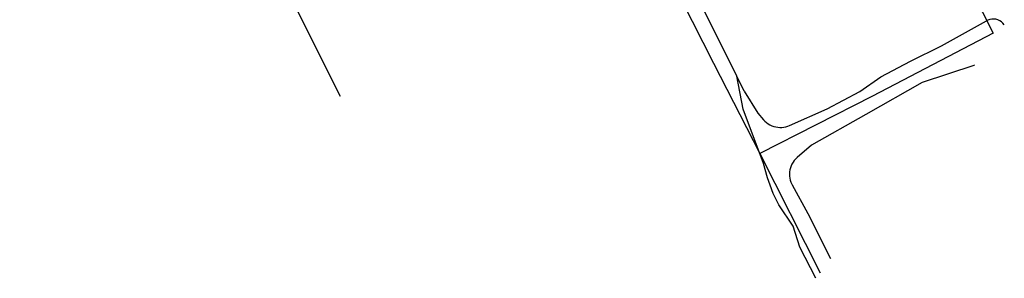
# Model space of a CAD drawing. Extents: x 123992 to 125854, y 449108 to 451911.
# Tile 1 of 175: x 124315 to 124410, y 450149 to 450174. Entities that reach past the tile are written whole.
import ezdxf

# ---------------------------------------------------------------- set-up
doc = ezdxf.new("R2010")
doc.units = 0
for name, color, linetype in [('DEFAULT_21', 8, 'CONTINUOUS'), ('DEFAULT_48', 141, 'CONTINUOUS'), ('DEFAULT_79', 9, 'CONTINUOUS')]:
    doc.layers.add(name, color=color, linetype=linetype)

msp = doc.modelspace()

# ---------------------------------------------------------------- linework, layer by layer
at = {"layer": 'DEFAULT_21'}
for points in [[(124350.335, 450292.41), (124365.288, 450263.128), (124376.442, 450239.448), (124387.294, 450217.118), (124397.247, 450197.038), (124401.924, 450187.411), (124409.225, 450173.057), (124397.552, 450166.983), (124386.678, 450161.458)], [(124334.665, 450262.906), (124337.716, 450257.18), (124353.445, 450226.573), (124368.799, 450196.566), (124382.202, 450170.16), (124386.678, 450161.458)], [(124346.194, 450166.949), (124343.328, 450172.665), (124337.102, 450185.218), (124321.423, 450216.2), (124315.196, 450228.428)], [(124386.678, 450161.458), (124392.496, 450149.948)]]:
    msp.add_lwpolyline(points, dxfattribs=at)
at = {"layer": 'DEFAULT_48'}
for points in [[(124389.556, 450164.158), (124393.17, 450165.755), (124396.332, 450167.449), (124398.354, 450168.864), (124401.235, 450170.378), (124404.217, 450171.851), (124408.565, 450174.268)], [(124410.286, 450173.873), (124410.159, 450174.027), (124410.01, 450174.161), (124409.843, 450174.27), (124409.662, 450174.353), (124409.469, 450174.408), (124409.271, 450174.433), (124409.071, 450174.427), (124408.875, 450174.392), (124408.686, 450174.327), (124408.565, 450174.268)], [(124407.404, 450169.996), (124407.332, 450169.948), (124402.351, 450168.298), (124396.908, 450165.23), (124391.665, 450162.242), (124390.274, 450161.052)], [(124392.093, 450149.407), (124390.528, 450152.414), (124389.892, 450154.433), (124388.496, 450156.513), (124387.958, 450157.593), (124387.68, 450158.412), (124387.421, 450159.092), (124387.023, 450160.491), (124385.067, 450165.733), (124384.459, 450168.91)], [(124385.177, 450167.467), (124386.473, 450165.347), (124387.022, 450164.717)], [(124387.022, 450164.717), (124387.16, 450164.573), (124387.311, 450164.442), (124387.474, 450164.325), (124387.646, 450164.223), (124387.827, 450164.138), (124388.015, 450164.07), (124388.208, 450164.019), (124388.405, 450163.986), (124388.604, 450163.971), (124388.804, 450163.974), (124389.003, 450163.995), (124389.199, 450164.035), (124389.391, 450164.092), (124389.556, 450164.158)], [(124390.274, 450161.052), (124390.129, 450160.915), (124389.997, 450160.765), (124389.88, 450160.603), (124389.778, 450160.43), (124389.694, 450160.249), (124389.627, 450160.061), (124389.578, 450159.867), (124389.548, 450159.669), (124389.536, 450159.47), (124389.544, 450159.27), (124389.57, 450159.072), (124389.615, 450158.877), (124389.678, 450158.687), (124389.759, 450158.504), (124389.798, 450158.429)], [(124389.798, 450158.429), (124391.314, 450155.669), (124393.503, 450151.302)]]:
    msp.add_lwpolyline(points, dxfattribs=at)
at = {"layer": 'DEFAULT_79'}
for points in [[(124384.459, 450168.91), (124379.141, 450179.605), (124374.497, 450188.423), (124368.939, 450199.202), (124364.914, 450206.8), (124358.997, 450218.878), (124358.968, 450218.91)], [(124385.177, 450167.467), (124384.459, 450168.91)]]:
    msp.add_lwpolyline(points, dxfattribs=at)

doc.saveas('drawing.dxf')
